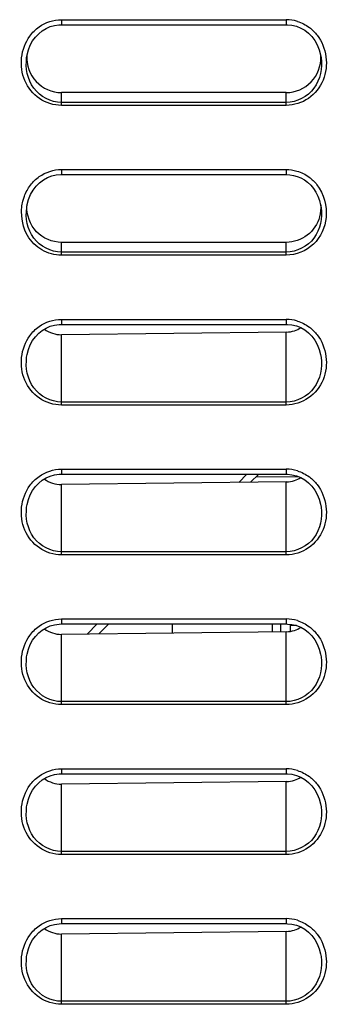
# Model space of a CAD drawing. Header units: millimetres. Extents: x 0 to 1400, y 0 to 1300.
# Tile 3 of 78: x 200 to 219, y 416 to 475. Entities that reach past the tile are written whole.
import ezdxf

# ---------------------------------------------------------------- set-up
doc = ezdxf.new("R2010")
doc.units = ezdxf.units.MM
doc.header["$LTSCALE"] = 84.740741
doc.layers.add('00_COMPONENTS', color=7, linetype='CONTINUOUS')

msp = doc.modelspace()

# ---------------------------------------------------------------- linework, layer by layer
at = {"layer": '00_COMPONENTS', "color": 7, "linetype": 'CONTINUOUS'}
for p, q in [((202.348, 474.916), (202.611, 474.953)), ((202.611, 474.953), (202.759, 474.959)), ((202.759, 474.959), (216.259, 474.959)), ((216.259, 474.959), (216.334, 474.957)), ((216.334, 474.957), (216.604, 474.928)), ((201.195, 474.213), (201.391, 474.418)), ((201.391, 474.418), (201.608, 474.592)), ((201.608, 474.592), (201.842, 474.734)), ((201.842, 474.734), (202.09, 474.842)), ((202.09, 474.842), (202.348, 474.916)), ((216.604, 474.928), (216.871, 474.862)), ((216.871, 474.862), (217.128, 474.759)), ((217.128, 474.759), (217.371, 474.62)), ((217.371, 474.62), (217.597, 474.446)), ((217.597, 474.446), (217.801, 474.24)), ((200.883, 473.721), (201.025, 473.98)), ((201.025, 473.98), (201.195, 474.213)), ((217.801, 474.24), (217.978, 474.004)), ((217.978, 474.004), (218.126, 473.742)), ((200.696, 473.141), (200.772, 473.44)), ((200.772, 473.44), (200.883, 473.721)), ((218.126, 473.742), (218.241, 473.455)), ((218.241, 473.455), (218.321, 473.15)), ((200.67, 472.977), (200.696, 473.141)), ((218.321, 473.15), (218.349, 472.976)), ((216.259, 470.884), (202.759, 470.884)), ((201.446, 465.468), (201.678, 465.641)), ((201.678, 465.641), (201.928, 465.776)), ((201.928, 465.776), (202.187, 465.874)), ((202.187, 465.874), (202.451, 465.934)), ((202.451, 465.934), (202.713, 465.958)), ((202.713, 465.958), (202.759, 465.959)), ((202.759, 465.959), (216.259, 465.959)), ((216.259, 465.959), (216.479, 465.946)), ((216.479, 465.946), (216.701, 465.909)), ((216.701, 465.909), (216.921, 465.845)), ((216.921, 465.845), (217.138, 465.754)), ((217.138, 465.754), (217.347, 465.636)), ((217.347, 465.636), (217.545, 465.491)), ((217.545, 465.491), (217.728, 465.319)), ((200.903, 464.754), (201.056, 465.022)), ((201.056, 465.022), (201.238, 465.261)), ((201.238, 465.261), (201.446, 465.468)), ((217.728, 465.319), (217.893, 465.122)), ((217.893, 465.122), (218.038, 464.901)), ((218.038, 464.901), (218.16, 464.658)), ((200.699, 464.151), (200.783, 464.462)), ((200.783, 464.462), (200.903, 464.754)), ((218.16, 464.658), (218.258, 464.396)), ((218.258, 464.396), (218.326, 464.118)), ((200.671, 463.978), (200.699, 464.151)), ((200.671, 463.978), (200.671, 463.981)), ((218.326, 464.118), (218.348, 463.979)), ((218.348, 463.981), (218.348, 463.979)), ((216.259, 461.884), (202.759, 461.884)), ((201.609, 456.593), (201.842, 456.735)), ((201.842, 456.735), (202.091, 456.843)), ((202.091, 456.843), (202.349, 456.916)), ((202.349, 456.916), (202.612, 456.953)), ((202.612, 456.953), (202.759, 456.959)), ((202.759, 456.959), (216.259, 456.959)), ((216.259, 456.959), (216.334, 456.957)), ((216.334, 456.957), (216.604, 456.928)), ((216.604, 456.928), (216.871, 456.862)), ((216.871, 456.862), (217.128, 456.759)), ((217.128, 456.759), (217.371, 456.62)), ((217.371, 456.62), (217.597, 456.446)), ((201.026, 455.981), (201.196, 456.214)), ((201.196, 456.214), (201.392, 456.419)), ((201.392, 456.419), (201.609, 456.593)), ((216.259, 456.494), (202.759, 456.336)), ((217.597, 456.446), (217.801, 456.24)), ((217.801, 456.24), (217.978, 456.004)), ((200.696, 455.143), (200.773, 455.442)), ((200.773, 455.442), (200.884, 455.723)), ((200.884, 455.723), (201.026, 455.981)), ((217.978, 456.004), (218.126, 455.742)), ((218.126, 455.742), (218.241, 455.455)), ((218.241, 455.455), (218.321, 455.15)), ((200.67, 454.977), (200.696, 455.143)), ((218.321, 455.15), (218.349, 454.976)), ((201.609, 447.593), (201.842, 447.735)), ((201.842, 447.735), (202.091, 447.843)), ((202.091, 447.843), (202.349, 447.916)), ((202.349, 447.916), (202.612, 447.953)), ((202.612, 447.953), (202.759, 447.959)), ((202.759, 447.959), (216.259, 447.959)), ((214.605, 447.959), (214.115, 447.469)), ((216.259, 447.959), (216.334, 447.957)), ((216.334, 447.957), (216.604, 447.928)), ((216.604, 447.928), (216.871, 447.862)), ((216.871, 447.862), (217.128, 447.759)), ((217.128, 447.759), (217.371, 447.62)), ((201.026, 446.981), (201.196, 447.214)), ((201.196, 447.214), (201.392, 447.419)), ((201.392, 447.419), (201.609, 447.593)), ((216.259, 447.494), (202.759, 447.336)), ((217.371, 447.62), (217.597, 447.446)), ((217.597, 447.446), (217.801, 447.24)), ((217.801, 447.24), (217.978, 447.004)), ((200.773, 446.442), (200.884, 446.723)), ((200.884, 446.723), (201.026, 446.981)), ((217.978, 447.004), (218.126, 446.742)), ((218.126, 446.742), (218.241, 446.455)), ((200.67, 445.977), (200.696, 446.143)), ((200.696, 446.143), (200.773, 446.442)), ((218.241, 446.455), (218.321, 446.15)), ((218.321, 446.15), (218.349, 445.976)), ((202.091, 438.843), (202.349, 438.916)), ((202.349, 438.916), (202.612, 438.953)), ((202.612, 438.953), (202.759, 438.959)), ((202.759, 438.959), (216.259, 438.959)), ((205.605, 438.959), (205.009, 438.362)), ((209.419, 438.414), (209.419, 438.959)), ((215.909, 438.959), (215.909, 438.494)), ((216.259, 438.959), (216.334, 438.957)), ((216.334, 438.957), (216.604, 438.928)), ((216.509, 438.518), (216.509, 438.939)), ((216.868, 438.863), (216.509, 438.863)), ((216.604, 438.928), (216.871, 438.862)), ((216.871, 438.862), (217.128, 438.759)), ((201.196, 438.214), (201.392, 438.419)), ((201.392, 438.419), (201.609, 438.593)), ((201.609, 438.593), (201.842, 438.735)), ((201.842, 438.735), (202.091, 438.843)), ((216.259, 438.494), (202.759, 438.336)), ((217.128, 438.759), (217.371, 438.62)), ((217.371, 438.62), (217.597, 438.446)), ((217.597, 438.446), (217.801, 438.24)), ((200.773, 437.442), (200.884, 437.723)), ((200.884, 437.723), (201.026, 437.981)), ((201.026, 437.981), (201.196, 438.214)), ((217.801, 438.24), (217.978, 438.004)), ((217.978, 438.004), (218.126, 437.742)), ((218.126, 437.742), (218.241, 437.455)), ((200.67, 436.977), (200.696, 437.143)), ((200.696, 437.143), (200.773, 437.442)), ((218.241, 437.455), (218.321, 437.15)), ((218.321, 437.15), (218.349, 436.976)), ((201.196, 429.214), (201.392, 429.419)), ((201.392, 429.419), (201.609, 429.593)), ((201.609, 429.593), (201.842, 429.735)), ((201.842, 429.735), (202.091, 429.843)), ((202.091, 429.843), (202.349, 429.916)), ((202.349, 429.916), (202.612, 429.953)), ((202.612, 429.953), (202.759, 429.959)), ((202.759, 429.959), (216.259, 429.959)), ((216.259, 429.494), (202.759, 429.336)), ((216.259, 429.959), (216.334, 429.957)), ((216.334, 429.957), (216.604, 429.928)), ((216.604, 429.928), (216.871, 429.862)), ((216.871, 429.862), (217.128, 429.759)), ((217.128, 429.759), (217.371, 429.62)), ((217.371, 429.62), (217.597, 429.446)), ((217.597, 429.446), (217.801, 429.24)), ((200.884, 428.723), (201.026, 428.981)), ((201.026, 428.981), (201.196, 429.214)), ((217.801, 429.24), (217.978, 429.004)), ((217.978, 429.004), (218.126, 428.742)), ((200.696, 428.143), (200.773, 428.442)), ((200.773, 428.442), (200.884, 428.723)), ((218.126, 428.742), (218.241, 428.455)), ((218.241, 428.455), (218.321, 428.15)), ((200.67, 427.977), (200.696, 428.143)), ((218.321, 428.15), (218.349, 427.976)), ((201.392, 420.419), (201.609, 420.593)), ((201.609, 420.593), (201.842, 420.735)), ((201.842, 420.735), (202.091, 420.843)), ((202.091, 420.843), (202.349, 420.916)), ((202.349, 420.916), (202.612, 420.953)), ((202.612, 420.953), (202.759, 420.959)), ((202.759, 420.959), (216.259, 420.959)), ((216.259, 420.959), (216.334, 420.957)), ((216.334, 420.957), (216.604, 420.928)), ((216.604, 420.928), (216.871, 420.862)), ((216.871, 420.862), (217.128, 420.759)), ((217.128, 420.759), (217.371, 420.62)), ((217.371, 420.62), (217.597, 420.446)), ((200.884, 419.723), (201.026, 419.981)), ((201.026, 419.981), (201.196, 420.214)), ((201.196, 420.214), (201.392, 420.419)), ((216.259, 420.494), (202.759, 420.336)), ((217.597, 420.446), (217.801, 420.24)), ((217.801, 420.24), (217.978, 420.004)), ((217.978, 420.004), (218.126, 419.742)), ((200.696, 419.143), (200.773, 419.442)), ((200.773, 419.442), (200.884, 419.723)), ((218.126, 419.742), (218.241, 419.455)), ((218.241, 419.455), (218.321, 419.15)), ((200.67, 418.977), (200.696, 419.143)), ((218.321, 419.15), (218.349, 418.976))]:
    msp.add_line(p, q, dxfattribs=at)
at = {"layer": '00_COMPONENTS', "color": 9, "linetype": 'CONTINUOUS'}
for p, q in [((202.759, 475.259), (202.759, 474.959)), ((202.759, 475.259), (216.259, 475.259)), ((216.259, 475.259), (216.259, 474.959)), ((200.67, 472.977), (200.671, 472.985)), ((218.348, 472.985), (218.349, 472.976)), ((202.759, 470.113), (202.759, 470.884)), ((216.259, 470.113), (216.259, 470.884)), ((216.259, 470.293), (202.759, 470.293)), ((216.259, 470.113), (202.759, 470.113)), ((202.759, 466.259), (202.759, 465.959)), ((202.759, 466.259), (216.259, 466.259)), ((216.259, 466.259), (216.259, 465.959)), ((202.759, 461.113), (202.759, 461.884)), ((216.259, 461.113), (216.259, 461.884)), ((216.259, 461.293), (202.759, 461.293)), ((216.259, 461.113), (202.759, 461.113)), ((202.759, 457.259), (202.759, 456.959)), ((202.759, 457.259), (216.259, 457.259)), ((216.259, 457.259), (216.259, 456.959)), ((202.759, 452.113), (202.759, 456.336)), ((216.259, 452.113), (216.259, 456.494)), ((200.67, 454.977), (200.671, 454.985)), ((218.348, 454.985), (218.349, 454.976)), ((216.259, 452.293), (202.759, 452.293)), ((216.259, 452.113), (202.759, 452.113)), ((202.759, 448.259), (202.759, 447.959)), ((202.759, 448.259), (216.259, 448.259)), ((213.404, 447.461), (213.902, 447.959)), ((214.447, 447.8), (216.97, 447.822)), ((216.259, 448.259), (216.259, 447.959)), ((202.759, 443.113), (202.759, 447.336)), ((216.259, 443.113), (216.259, 447.494)), ((200.67, 445.977), (200.671, 445.985)), ((218.348, 445.985), (218.349, 445.976)), ((216.259, 443.293), (202.759, 443.293)), ((216.259, 443.113), (202.759, 443.113)), ((202.759, 439.259), (202.759, 438.959)), ((202.759, 439.259), (216.259, 439.259)), ((204.298, 438.354), (204.902, 438.959)), ((215.418, 438.959), (215.418, 438.484)), ((216.259, 439.259), (216.259, 438.959)), ((202.759, 434.113), (202.759, 438.336)), ((216.259, 434.113), (216.259, 438.494)), ((200.67, 436.977), (200.671, 436.985)), ((218.348, 436.985), (218.349, 436.976)), ((216.259, 434.293), (202.759, 434.293)), ((216.259, 434.113), (202.759, 434.113)), ((202.759, 430.259), (202.759, 429.959)), ((202.759, 430.259), (216.259, 430.259)), ((216.259, 430.259), (216.259, 429.959)), ((216.259, 425.113), (216.259, 429.494)), ((202.759, 425.113), (202.759, 429.336)), ((200.67, 427.977), (200.671, 427.985)), ((218.348, 427.985), (218.349, 427.976)), ((216.259, 425.293), (202.759, 425.293)), ((216.259, 425.113), (202.759, 425.113)), ((202.759, 421.259), (202.759, 420.959)), ((202.759, 421.259), (216.259, 421.259)), ((216.259, 421.259), (216.259, 420.959)), ((202.759, 416.113), (202.759, 420.336)), ((216.259, 416.113), (216.259, 420.494)), ((200.67, 418.977), (200.671, 418.985)), ((218.348, 418.985), (218.349, 418.976)), ((216.259, 416.293), (202.759, 416.293)), ((216.259, 416.113), (202.759, 416.113))]:
    msp.add_line(p, q, dxfattribs=at)
for centre in [(216.257, 472.96), (216.257, 454.96), (216.257, 445.96), (216.257, 436.96), (216.257, 427.96), (216.257, 418.96)]:
    msp.add_arc(centre, 2.299, 73.05797, 89.94187, dxfattribs=at)
at = {"layer": '00_COMPONENTS', "color": 7, "linetype": 'CONTINUOUS'}
for centre, radius, start, end in [((216.259, 472.959), 2.075, 270.00083, 2.24439), ((216.258, 472.959), 2.076, 2.23949, 4.29959), ((216.238, 458.184), 1.689, 287.96711, 302.07038), ((216.238, 449.184), 1.689, 287.96711, 302.07038), ((216.238, 440.184), 1.689, 287.96711, 302.07038), ((216.238, 431.184), 1.689, 287.96711, 302.07038), ((216.238, 422.184), 1.689, 287.96711, 302.07038)]:
    msp.add_arc(centre, radius, start, end, dxfattribs=at)
msp.add_ellipse((202.759, 472.959), major_axis=(-2.075, 0), ratio=1, start_param=6.209552, end_param=7.853982, dxfattribs=at)
at = {"layer": '00_COMPONENTS', "color": 9, "linetype": 'CONTINUOUS'}
for points in [[(201.416, 474.824), (201.798, 475.098), (202.289, 475.259), (202.759, 475.259)], [(216.927, 475.159), (217.185, 475.08), (217.432, 474.954), (217.647, 474.792)], [(200.862, 474.273), (201.015, 474.484), (201.204, 474.673), (201.416, 474.824)], [(217.647, 474.792), (217.822, 474.661), (217.979, 474.504), (218.113, 474.331)], [(201.428, 465.834), (201.808, 466.102), (202.293, 466.259), (202.759, 466.259)], [(216.259, 466.259), (216.474, 466.259), (216.691, 466.227), (216.897, 466.167)], [(216.897, 466.167), (217.16, 466.091), (217.414, 465.966), (217.634, 465.803)], [(200.897, 465.316), (201.045, 465.514), (201.226, 465.691), (201.428, 465.834)], [(217.634, 465.803), (217.809, 465.673), (217.966, 465.518), (218.099, 465.346)], [(200.532, 464.652), (200.622, 464.888), (200.745, 465.114), (200.897, 465.316)], [(218.099, 465.346), (218.518, 464.807), (218.725, 464.052), (218.652, 463.373)], [(201.416, 456.824), (201.798, 457.098), (202.289, 457.259), (202.759, 457.259)], [(200.862, 456.273), (201.015, 456.484), (201.204, 456.673), (201.416, 456.824)], [(216.927, 457.159), (217.185, 457.08), (217.432, 456.954), (217.647, 456.792)], [(217.647, 456.792), (217.822, 456.661), (217.979, 456.504), (218.113, 456.331)], [(200.862, 447.273), (201.015, 447.484), (201.204, 447.673), (201.416, 447.824)], [(201.416, 447.824), (201.798, 448.098), (202.289, 448.259), (202.759, 448.259)], [(216.927, 448.159), (217.185, 448.08), (217.432, 447.954), (217.647, 447.792)], [(217.647, 447.792), (217.822, 447.661), (217.979, 447.504), (218.113, 447.331)], [(201.416, 438.824), (201.798, 439.098), (202.289, 439.259), (202.759, 439.259)], [(216.927, 439.159), (217.185, 439.08), (217.432, 438.954), (217.647, 438.792)], [(200.862, 438.273), (201.015, 438.484), (201.204, 438.673), (201.416, 438.824)], [(217.647, 438.792), (217.822, 438.661), (217.979, 438.504), (218.113, 438.331)], [(201.416, 429.824), (201.798, 430.098), (202.289, 430.259), (202.759, 430.259)], [(216.927, 430.159), (217.185, 430.08), (217.432, 429.954), (217.647, 429.792)], [(200.862, 429.273), (201.015, 429.484), (201.204, 429.673), (201.416, 429.824)], [(217.647, 429.792), (217.822, 429.661), (217.979, 429.504), (218.113, 429.331)], [(201.416, 420.824), (201.798, 421.098), (202.289, 421.259), (202.759, 421.259)], [(216.927, 421.159), (217.185, 421.08), (217.432, 420.954), (217.647, 420.792)], [(200.862, 420.273), (201.015, 420.484), (201.204, 420.673), (201.416, 420.824)], [(217.647, 420.792), (217.822, 420.661), (217.979, 420.504), (218.113, 420.331)]]:
    msp.add_open_spline(points, degree=3, dxfattribs=at)
for points, knots in [([(202.759, 470.113), (202.298, 470.113), (201.352, 470.407), (200.447, 471.554), (200.25, 472.985), (200.59, 473.899), (200.862, 474.273)], [0, 0, 0, 0, 0.249335, 0.499117, 0.749601, 1, 1, 1, 1]), ([(218.113, 474.331), (218.399, 473.961), (218.765, 473.043), (218.59, 471.589), (217.685, 470.415), (216.726, 470.113), (216.259, 470.113)], [0, 0, 0, 0, 0.25029, 0.500748, 0.750567, 1, 1, 1, 1]), ([(202.759, 470.293), (202.137, 470.293), (200.821, 470.971), (200.593, 472.354), (200.67, 472.977)], [0, 0, 0, 0, 0.497967, 1, 1, 1, 1]), ([(218.349, 472.976), (218.426, 472.353), (218.197, 470.97), (216.882, 470.293), (216.259, 470.293)], [0, 0, 0, 0, 0.501882, 1, 1, 1, 1]), ([(202.759, 461.113), (202.355, 461.113), (201.529, 461.339), (200.353, 462.508), (200.251, 463.912), (200.532, 464.652)], [0, 0, 0, 0, 0.252872, 0.505902, 1, 1, 1, 1]), ([(202.759, 461.293), (202.136, 461.293), (200.821, 461.972), (200.591, 463.356), (200.671, 463.978)], [0, 0, 0, 0, 0.49837, 1, 1, 1, 1]), ([(218.348, 463.979), (218.427, 463.356), (218.198, 461.972), (216.883, 461.293), (216.259, 461.293)], [0, 0, 0, 0, 0.501628, 1, 1, 1, 1]), ([(218.652, 463.373), (218.589, 462.787), (218.067, 461.608), (216.846, 461.113), (216.259, 461.113)], [0, 0, 0, 0, 0.500897, 1, 1, 1, 1]), ([(202.759, 452.113), (202.298, 452.113), (201.352, 452.407), (200.447, 453.554), (200.25, 454.985), (200.59, 455.899), (200.862, 456.273)], [0, 0, 0, 0, 0.249335, 0.499117, 0.749601, 1, 1, 1, 1]), ([(218.113, 456.331), (218.399, 455.961), (218.765, 455.043), (218.59, 453.589), (217.685, 452.415), (216.726, 452.113), (216.259, 452.113)], [0, 0, 0, 0, 0.25029, 0.500748, 0.750567, 1, 1, 1, 1]), ([(202.759, 452.293), (202.137, 452.293), (200.821, 452.971), (200.593, 454.354), (200.67, 454.977)], [0, 0, 0, 0, 0.497963, 1, 1, 1, 1]), ([(218.349, 454.976), (218.426, 454.353), (218.197, 452.97), (216.882, 452.293), (216.259, 452.293)], [0, 0, 0, 0, 0.501882, 1, 1, 1, 1]), ([(202.759, 443.113), (202.298, 443.113), (201.352, 443.407), (200.447, 444.554), (200.25, 445.985), (200.59, 446.899), (200.862, 447.273)], [0, 0, 0, 0, 0.249335, 0.499117, 0.749601, 1, 1, 1, 1]), ([(218.113, 447.331), (218.399, 446.961), (218.765, 446.043), (218.59, 444.589), (217.685, 443.415), (216.726, 443.113), (216.259, 443.113)], [0, 0, 0, 0, 0.25029, 0.500748, 0.750567, 1, 1, 1, 1]), ([(202.759, 443.293), (202.137, 443.293), (200.821, 443.971), (200.593, 445.354), (200.67, 445.977)], [0, 0, 0, 0, 0.497963, 1, 1, 1, 1]), ([(218.349, 445.976), (218.426, 445.353), (218.197, 443.97), (216.882, 443.293), (216.259, 443.293)], [0, 0, 0, 0, 0.501882, 1, 1, 1, 1]), ([(202.759, 434.113), (202.298, 434.113), (201.352, 434.407), (200.447, 435.554), (200.25, 436.985), (200.59, 437.899), (200.862, 438.273)], [0, 0, 0, 0, 0.249335, 0.499117, 0.749601, 1, 1, 1, 1]), ([(218.113, 438.331), (218.399, 437.961), (218.765, 437.043), (218.59, 435.589), (217.685, 434.415), (216.726, 434.113), (216.259, 434.113)], [0, 0, 0, 0, 0.25029, 0.500748, 0.750567, 1, 1, 1, 1]), ([(202.759, 434.293), (202.137, 434.293), (200.821, 434.971), (200.593, 436.354), (200.67, 436.977)], [0, 0, 0, 0, 0.497963, 1, 1, 1, 1]), ([(218.349, 436.976), (218.426, 436.353), (218.197, 434.97), (216.882, 434.293), (216.259, 434.293)], [0, 0, 0, 0, 0.501882, 1, 1, 1, 1]), ([(202.759, 425.113), (202.298, 425.113), (201.352, 425.407), (200.447, 426.554), (200.25, 427.985), (200.59, 428.899), (200.862, 429.273)], [0, 0, 0, 0, 0.249335, 0.499117, 0.749601, 1, 1, 1, 1]), ([(218.113, 429.331), (218.399, 428.961), (218.765, 428.043), (218.59, 426.589), (217.685, 425.415), (216.726, 425.113), (216.259, 425.113)], [0, 0, 0, 0, 0.25029, 0.500748, 0.750567, 1, 1, 1, 1]), ([(202.759, 425.293), (202.137, 425.293), (200.821, 425.971), (200.593, 427.354), (200.67, 427.977)], [0, 0, 0, 0, 0.497963, 1, 1, 1, 1]), ([(218.349, 427.976), (218.426, 427.353), (218.197, 425.97), (216.882, 425.293), (216.259, 425.293)], [0, 0, 0, 0, 0.501882, 1, 1, 1, 1]), ([(202.759, 416.113), (202.298, 416.113), (201.352, 416.407), (200.447, 417.554), (200.25, 418.985), (200.59, 419.899), (200.862, 420.273)], [0, 0, 0, 0, 0.249335, 0.499117, 0.749601, 1, 1, 1, 1]), ([(218.113, 420.331), (218.399, 419.961), (218.765, 419.043), (218.59, 417.589), (217.685, 416.415), (216.726, 416.113), (216.259, 416.113)], [0, 0, 0, 0, 0.25029, 0.500748, 0.750567, 1, 1, 1, 1]), ([(202.759, 416.293), (202.137, 416.293), (200.821, 416.971), (200.593, 418.354), (200.67, 418.977)], [0, 0, 0, 0, 0.497963, 1, 1, 1, 1]), ([(218.349, 418.976), (218.426, 418.353), (218.197, 416.97), (216.882, 416.293), (216.259, 416.293)], [0, 0, 0, 0, 0.501882, 1, 1, 1, 1])]:
    msp.add_open_spline(points, degree=3, knots=knots, dxfattribs=at)
at = {"layer": '00_COMPONENTS', "color": 7, "linetype": 'CONTINUOUS'}
for points, knots in [([(202.759, 461.884), (202.217, 461.884), (201.074, 462.356), (200.654, 463.528), (200.688, 464.079)], [0, 0, 0, 0, 0.495414, 1, 1, 1, 1]), ([(218.261, 463.424), (218.144, 462.995), (217.622, 462.185), (216.704, 461.884), (216.259, 461.884)], [0, 0, 0, 0, 0.500031, 1, 1, 1, 1])]:
    msp.add_open_spline(points, degree=3, knots=knots, dxfattribs=at)
for points in [[(218.327, 464.131), (218.348, 463.895), (218.324, 463.652), (218.261, 463.424)], [(201.737, 456.668), (202.024, 456.454), (202.401, 456.332), (202.759, 456.336)], [(216.259, 456.494), (216.428, 456.496), (216.599, 456.525), (216.759, 456.577)], [(201.737, 447.668), (202.024, 447.454), (202.401, 447.332), (202.759, 447.336)], [(216.259, 447.494), (216.428, 447.496), (216.599, 447.525), (216.759, 447.577)], [(201.737, 438.668), (202.024, 438.454), (202.401, 438.332), (202.759, 438.336)], [(216.259, 438.494), (216.428, 438.496), (216.599, 438.525), (216.759, 438.577)], [(201.737, 429.668), (202.024, 429.454), (202.401, 429.332), (202.759, 429.336)], [(216.259, 429.494), (216.428, 429.496), (216.599, 429.525), (216.759, 429.577)], [(201.737, 420.668), (202.024, 420.454), (202.401, 420.332), (202.759, 420.336)], [(216.259, 420.494), (216.428, 420.496), (216.599, 420.525), (216.759, 420.577)]]:
    msp.add_open_spline(points, degree=3, dxfattribs=at)

doc.saveas('drawing.dxf')
